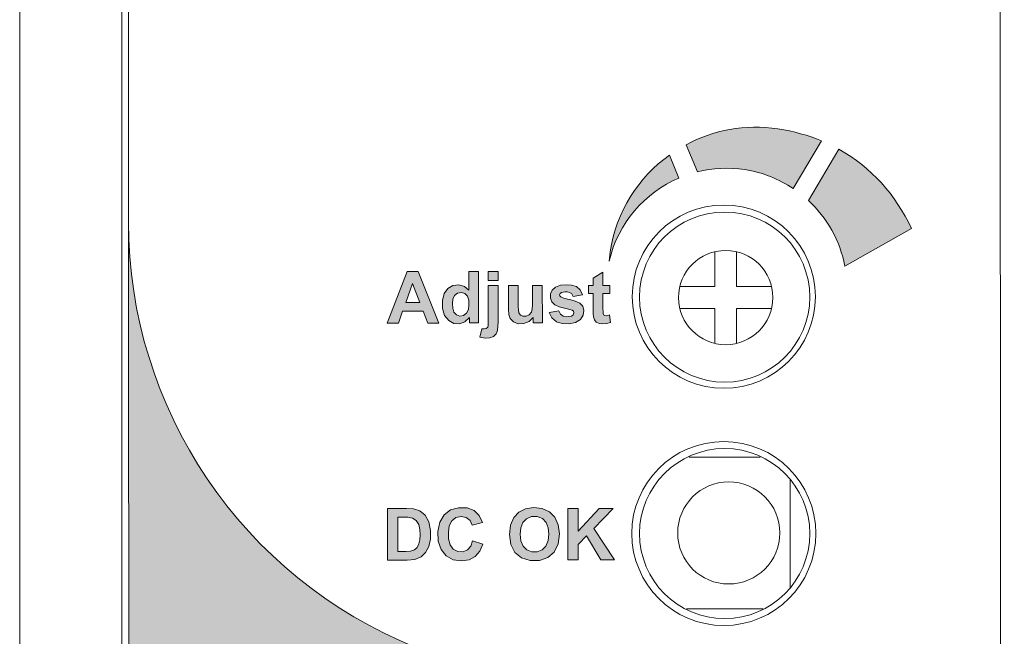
# Model space of a CAD drawing. Header units: millimetres. Extents: x 0 to 420, y 0 to 297.
# Tile 15 of 23: x 297 to 325, y 152 to 170. Entities that reach past the tile are written whole.
import ezdxf

# ---------------------------------------------------------------- set-up
doc = ezdxf.new("R2010")
doc.units = ezdxf.units.MM
doc.layers.get('0').update_dxf_attribs({"linetype": 'CONTINUOUS', "lineweight": 13})
doc.layers.get('Defpoints').update_dxf_attribs({"linetype": 'CONTINUOUS', "lineweight": 13})
doc.layers.add('Dimension', color=2, linetype='CONTINUOUS', lineweight=9)
doc.styles.get("Standard").update_dxf_attribs({"font": 'romans.shx'})
doc.dimstyles.new('yutana', dxfattribs={"dimtxt": 3.5, "dimasz": 3, "dimexe": 1, "dimexo": 0.6, "dimgap": 1.5, "dimtad": 1, "dimdec": 1, "dimzin": 0, "dimdsep": 46, "dimtxsty": 'Standard', "dimcen": 0, "dimadec": 0, "dimazin": 0, "dimtp": 0.01, "dimtm": 0.01, "dimtfac": 1, "dimtdec": 1, "dimtmove": 0, "dimatfit": 3, "dimfxl": 1, "dimtolj": 1, "dimtzin": 0, "dimlwd": 0, "dimlwe": 0, "dimarcsym": 0})

# ---------------------------------------------------------------- blocks, each defined once
blk = doc.blocks.new('*D8')
at = {"layer": 'Defpoints', "color": 0, "ltscale": 5}
for p in [(313.3115700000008, 208.8062694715), (348.5115700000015, 208.8062694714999), (313.3115700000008, 88.19373052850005)]:
    blk.add_point(p, dxfattribs=at)
at = {"layer": 'Dimension', "color": 0, "lineweight": 0, "ltscale": 5}
for p, q in [((314.5115700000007, 208.8062694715), (350.5115700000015, 208.8062694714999)), ((348.5115700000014, 94.19373052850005), (348.5115700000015, 202.8062694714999)), ((314.5115700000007, 88.19373052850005), (350.5115700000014, 88.19373052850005))]:
    blk.add_line(p, q, dxfattribs=at)
at = {"layer": 'Dimension', "color": 0, "ltscale": 5}
for points in [[(347.5115700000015, 202.8062694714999), (349.5115700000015, 202.8062694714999), (348.5115700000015, 208.8062694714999)], [(347.5115700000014, 94.19373052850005), (349.5115700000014, 94.19373052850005), (348.5115700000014, 88.19373052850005)]]:
    blk.add_solid(points, dxfattribs=at)
at = {"layer": 'Dimension', "color": 0, "ltscale": 5, "insert": (343.0115700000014, 148.5), "char_height": 5, "attachment_point": 5, "rotation": 90}
blk.add_mtext('\\A1;120.6', dxfattribs=at)

msp = doc.modelspace()

# ---------------------------------------------------------------- hatches: boundary and pattern name
h = msp.add_hatch(color=256)
edge = h.paths.add_edge_path()
edge.add_spline(control_points=[(320.570456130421, 166.0447052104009), (320.570456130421, 166.0447052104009), (319.6746349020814, 164.538661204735), (319.6746349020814, 164.538661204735)], knot_values=[0, 0, 0, 0, 1, 1, 1, 1], degree=3, periodic=0)
edge.add_spline(control_points=[(319.6746349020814, 164.538661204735), (320.2196667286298, 164.0295509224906), (320.601499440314, 163.3599023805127), (320.7451856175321, 162.6139759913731)], knot_values=[1, 1, 1, 1, 2, 2, 2, 2], degree=3, periodic=0)
edge.add_spline(control_points=[(320.7451856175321, 162.6139759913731), (320.7451856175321, 162.6139759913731), (322.7000271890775, 163.7208917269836), (322.7000271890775, 163.7208917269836)], knot_values=[2, 2, 2, 2, 3, 3, 3, 3], degree=3, periodic=0)
edge.add_spline(control_points=[(322.7000271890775, 163.7208917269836), (322.2299427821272, 164.7107298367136), (321.5274770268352, 165.51696894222), (320.570456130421, 166.0447052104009)], knot_values=[3, 3, 3, 3, 4, 4, 4, 4], degree=3, periodic=0)
edge = h.paths.add_edge_path()
edge.add_spline(control_points=[(320.0577980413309, 166.2948255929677), (319.6675392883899, 166.4553638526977), (319.2413589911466, 166.5759892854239), (318.7757093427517, 166.6460584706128)], knot_values=[0, 0, 0, 0, 1, 1, 1, 1], degree=3, periodic=0)
edge.add_spline(control_points=[(318.7757093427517, 166.6460584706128), (317.8129232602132, 166.7941794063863), (316.8776326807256, 166.6070325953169), (316.0811500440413, 166.1795218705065)], knot_values=[1, 1, 1, 1, 2, 2, 2, 2], degree=3, periodic=0)
edge.add_spline(control_points=[(316.0811500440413, 166.1795218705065), (316.0811500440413, 166.1795218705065), (316.4124265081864, 165.3821522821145), (316.4124265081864, 165.3821522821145)], knot_values=[2, 2, 2, 2, 3, 3, 3, 3], degree=3, periodic=0)
edge.add_spline(control_points=[(316.4124265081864, 165.3821522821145), (316.8550154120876, 165.4939081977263), (317.3259867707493, 165.5214037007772), (317.8058276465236, 165.4477867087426)], knot_values=[3, 3, 3, 3, 4, 4, 4, 4], degree=3, periodic=0)
edge.add_spline(control_points=[(317.8058276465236, 165.4477867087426), (318.3317900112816, 165.3679610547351), (318.8080830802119, 165.1683969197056), (319.2240634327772, 164.891667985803)], knot_values=[4, 4, 4, 4, 5, 5, 5, 5], degree=3, periodic=0)
edge.add_spline(control_points=[(319.2240634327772, 164.891667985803), (319.2240634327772, 164.891667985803), (320.0577980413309, 166.2948255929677), (320.0577980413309, 166.2948255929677)], knot_values=[5, 5, 5, 5, 6, 6, 6, 6], degree=3, periodic=0)
edge = h.paths.add_edge_path()
edge.add_spline(control_points=[(313.8225275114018, 162.7541143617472), (314.0850652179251, 163.8796560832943), (314.8678001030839, 164.7683816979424), (315.8718294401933, 165.2012141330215)], knot_values=[2, 2, 2, 2, 3, 3, 3, 3], degree=3, periodic=0)
edge.add_spline(control_points=[(315.8718294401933, 165.2012141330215), (315.8718294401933, 165.2012141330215), (315.5902222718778, 165.876184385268), (315.5902222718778, 165.876184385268)], knot_values=[3, 3, 3, 3, 4, 4, 4, 4], degree=3, periodic=0)
edge.add_spline(control_points=[(315.5902222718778, 165.876184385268), (314.6855315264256, 165.2216140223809), (314.0327350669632, 164.2211324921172), (313.8500230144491, 163.0308432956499)], knot_values=[0, 0, 0, 0, 1, 1, 1, 1], degree=3, periodic=0)
edge.add_line((313.8500230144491, 163.0308432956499), (313.8225275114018, 162.7541143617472))
h = msp.add_hatch(color=18)
edge = h.paths.add_edge_path()
edge.add_arc((312.5205824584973, 137.4517793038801), 42.20000000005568, 253.1805665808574, 286.8791258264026)
edge.add_arc((324.5412208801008, 97.83531489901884), 0.8000000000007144, 286.8791258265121, 360.0298462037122)
edge.add_line((325.341220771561, 97.8357316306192), (325.3196405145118, 139.2633636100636))
edge.add_arc((317.5851107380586, 139.2593345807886), 7.734530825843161, 0.0298462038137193, 68.03231065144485)
edge.add_line((320.4784724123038, 146.4322994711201), (308.1478410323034, 151.4061111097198))
edge.add_arc((313.1926944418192, 163.9128629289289), 13.48589585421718, 180.0298462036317, 248.0323106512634, ccw=False)
edge.add_line((299.7068004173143, 163.905837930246), (299.7412242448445, 97.82239621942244))
edge.add_arc((300.5412241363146, 97.82281295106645), 0.8000000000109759, 180.0298462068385, 253.1805665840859)
h.paths.add_polyline_path([(320.9692258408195, 107.6797162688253), (308.0803053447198, 107.6730022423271), (308.0649042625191, 137.2384685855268), (320.9538247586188, 137.2451826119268)], flags=16)
h = msp.add_hatch(color=256)
h.paths.add_polyline_path([(308.3640983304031, 161.2847504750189), (308.4958805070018, 160.9403092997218), (308.8252318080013, 160.9404808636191), (308.2136264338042, 162.4560054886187), (307.8859976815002, 162.455834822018), (307.3038768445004, 160.9396883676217), (307.6318501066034, 160.9398592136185), (307.756038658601, 161.2844337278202)])
h.paths.add_polyline_path([(307.8485782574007, 161.5407972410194), (308.0515461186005, 162.1031430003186), (308.2633679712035, 161.5410133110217)], flags=16)
h.paths.add_polyline_path([(308.9785264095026, 161.804125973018), (308.9259001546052, 161.6013161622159), (308.9279793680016, 161.3690664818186), (308.9913238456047, 161.159783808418), (309.1118186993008, 161.0095463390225), (309.2646004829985, 160.9283471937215), (309.4295831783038, 160.9172819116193), (309.5874304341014, 160.9755655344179), (309.719839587, 161.1021774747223), (309.7199235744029, 160.9409469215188), (309.9900192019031, 160.9410876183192), (309.9892295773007, 162.4569304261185), (309.6998414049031, 162.45677967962), (309.7001263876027, 161.9096982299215), (309.5708632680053, 162.0156070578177), (309.4102048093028, 162.0612796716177), (309.2357475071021, 162.0400259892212), (309.0868094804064, 161.9531036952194)])
h.paths.add_polyline_path([(309.2822391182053, 161.7499466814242), (309.3711334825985, 161.818457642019), (309.4814238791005, 161.8388509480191), (309.5822160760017, 161.805629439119), (309.6579066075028, 161.7249751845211), (309.6965177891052, 161.6085844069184), (309.7057755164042, 161.472041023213), (309.6890903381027, 161.3369675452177), (309.636337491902, 161.2287092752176), (309.5459012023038, 161.1608431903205), (309.4406501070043, 161.1427153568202), (309.3401449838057, 161.177161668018), (309.2651417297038, 161.2595007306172), (309.2283234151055, 161.3752800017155), (309.2180204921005, 161.5106769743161), (309.2331053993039, 161.6428918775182)], flags=16)
h.paths.add_polyline_path([(310.5602989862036, 162.0410600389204), (310.2709108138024, 162.0409092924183), (310.2714573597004, 160.9917049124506), (310.2704334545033, 160.9285326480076), (310.2687388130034, 160.8697240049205), (310.2560656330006, 160.816739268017), (310.2144582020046, 160.7781624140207), (310.1510000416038, 160.7647841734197), (310.0800232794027, 160.7740472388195), (310.0291652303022, 160.5256291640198), (310.177169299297, 160.4974125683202), (310.314892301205, 160.5016543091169), (310.4291525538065, 160.5436346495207), (310.5063681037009, 160.6197190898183), (310.5449207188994, 160.7223118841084), (310.5574535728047, 160.8435416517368), (310.5608540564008, 160.9754914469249)])
h.paths.add_polyline_path([(310.270694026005, 162.4570770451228), (310.2708347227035, 162.1869814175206), (310.5602228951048, 162.1871321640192), (310.5600821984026, 162.4572277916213)])
h.paths.add_polyline_path([(311.151133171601, 162.0413678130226), (310.8617449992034, 162.0412170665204), (310.8621083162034, 161.343757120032), (310.8721225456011, 161.1942289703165), (310.9188814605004, 161.0685231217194), (311.0117555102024, 160.9732829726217), (311.1471305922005, 160.9203307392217), (311.3117187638, 160.9232391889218), (311.4704428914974, 160.9889238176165), (311.5898367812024, 161.1062521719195), (311.5899223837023, 160.9419210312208), (311.8600180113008, 160.9420617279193), (311.859445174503, 162.0417367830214), (311.5700570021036, 162.0415860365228), (311.5702989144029, 161.5771869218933), (311.5683445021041, 161.4613992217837), (311.5629603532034, 161.3537201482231), (311.5395310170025, 161.2587791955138), (311.4742354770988, 161.183052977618), (311.3820716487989, 161.1419206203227), (311.2911732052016, 161.1416995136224), (311.2183572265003, 161.1740521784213), (311.1717314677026, 161.2393233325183), (311.1562613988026, 161.328789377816), (311.152894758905, 161.4282922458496), (311.1513967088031, 161.5354552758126)])
h.paths.add_polyline_path([(312.3651458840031, 161.7725761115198), (312.3835579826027, 161.8096182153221), (312.4211741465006, 161.8357911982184), (312.4706354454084, 161.8478176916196), (312.5264668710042, 161.8537662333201), (312.5893034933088, 161.8538614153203), (312.6589845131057, 161.8416647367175), (312.726187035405, 161.8002719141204), (312.7694619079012, 161.7225057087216), (313.0422877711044, 161.7722572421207), (312.9711387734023, 161.9137780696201), (312.8608501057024, 162.0090148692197), (312.7207840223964, 162.0534092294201), (312.5563768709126, 162.064148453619), (312.3892705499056, 162.0483490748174), (312.2497814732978, 161.9965245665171), (312.1523071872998, 161.9086647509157), (312.1014770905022, 161.7946215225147), (312.0985666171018, 161.6705953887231), (312.1408105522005, 161.5617432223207), (312.2249189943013, 161.4784813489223), (312.3539149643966, 161.4167938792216), (312.5068313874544, 161.3757352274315), (312.6711330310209, 161.336775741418), (312.7330714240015, 161.320879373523), (312.7758236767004, 161.2885727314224), (312.7887261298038, 161.2360385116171), (312.7661018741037, 161.1814186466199), (312.7128781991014, 161.1442942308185), (312.6414795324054, 161.1278645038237), (312.5595330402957, 161.1248840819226), (312.4676219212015, 161.1429664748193), (312.390670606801, 161.2006669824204), (312.3480045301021, 161.29509398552), (312.0558832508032, 161.2508445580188), (312.1363017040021, 161.0908886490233), (312.2709853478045, 160.9785980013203), (312.4459785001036, 160.9243982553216), (312.6486501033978, 160.9170434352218), (312.8360624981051, 160.9548541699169), (312.978317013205, 161.0445051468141), (313.0603421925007, 161.1684796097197), (313.0807048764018, 161.3066463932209), (313.0463031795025, 161.43093301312), (312.956479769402, 161.5247309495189), (312.8216200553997, 161.5851632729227), (312.6651241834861, 161.6289169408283), (312.6035923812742, 161.643781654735), (312.4937846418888, 161.6724088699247), (312.4439813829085, 161.6858918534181), (312.4012591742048, 161.7049992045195), (312.3713760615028, 161.7349494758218)])
h.paths.add_polyline_path([(313.3512928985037, 161.811003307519), (313.3515435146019, 161.329895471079), (313.3531128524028, 161.2210340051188), (313.3615579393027, 161.1202996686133), (313.3879044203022, 161.0331043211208), (313.4441345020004, 160.9686109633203), (313.5272086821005, 160.9300888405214), (313.6279169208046, 160.915569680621), (313.7410233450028, 160.9234602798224), (313.8616113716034, 160.9587795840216), (313.8353117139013, 161.1832140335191), (313.7841339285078, 161.1649167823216), (313.7353101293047, 161.1553384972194), (313.6906959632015, 161.1605572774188), (313.657621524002, 161.1837761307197), (313.6435890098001, 161.2215534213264), (313.6422963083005, 161.2655539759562), (313.6409135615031, 161.3648416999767), (313.6406810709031, 161.8111540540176), (313.8391186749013, 161.8112574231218), (313.8389980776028, 162.0427679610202), (313.6405604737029, 162.0426645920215), (313.640358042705, 162.43127156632), (313.3510588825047, 162.2602439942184), (313.3511723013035, 162.0425138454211), (313.2188805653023, 162.0424449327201), (313.2190011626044, 161.8109343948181)])
h = msp.add_hatch(color=256)
h.paths.add_polyline_path([(308.2649343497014, 155.4172318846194), (308.0812380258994, 155.4776410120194), (307.8703336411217, 155.4901825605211), (307.3108498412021, 155.4898911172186), (307.3116394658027, 153.9740483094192), (307.8876597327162, 153.9743483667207), (308.1117719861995, 153.9944639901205), (308.2976508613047, 154.0692102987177), (308.4323557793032, 154.1945932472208), (308.5268409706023, 154.3710647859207), (308.5760540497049, 154.5920487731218), (308.576874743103, 154.8463562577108), (308.525888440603, 155.0938532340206), (308.4163279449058, 155.2889906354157)])
h.paths.add_polyline_path([(308.1568434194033, 155.1407122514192), (308.2294272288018, 155.0217097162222), (308.2618432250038, 154.8677374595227), (308.2675278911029, 154.7130922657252), (308.2597759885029, 154.5733302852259), (308.2348453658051, 154.4480382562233), (308.1863204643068, 154.3431105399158), (308.1025997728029, 154.2712922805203), (307.9843769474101, 154.236344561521), (307.8468740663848, 154.2306424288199), (307.6174305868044, 154.2305229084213), (307.6169079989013, 155.2337352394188), (307.7547118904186, 155.2338070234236), (307.9085409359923, 155.2304444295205), (308.0464449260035, 155.2086652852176)], flags=16)
h.paths.add_polyline_path([(309.4749700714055, 155.2567344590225), (309.6221940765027, 155.2288346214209), (309.7358311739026, 155.1406788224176), (309.8015647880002, 155.0033626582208), (310.1046960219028, 155.0751786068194), (310.0091260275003, 155.2827203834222), (309.8558314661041, 155.4266036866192), (309.6484461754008, 155.504887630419), (309.3990117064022, 155.5134295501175), (309.1635700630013, 155.4462354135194), (308.9757695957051, 155.3037514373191), (308.8459614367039, 155.0910336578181), (308.7878936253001, 154.8154859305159), (308.8004825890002, 154.5298671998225), (308.8848316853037, 154.2874643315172), (309.0389620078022, 154.1010998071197), (309.2459502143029, 153.9856038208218), (309.4841366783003, 153.9503756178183), (309.7105546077, 153.9834462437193), (309.8893456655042, 154.0770271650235), (310.0209239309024, 154.2311883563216), (310.1105369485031, 154.4440396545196), (309.8128331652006, 154.534835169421), (309.7564108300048, 154.3812488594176), (309.6636951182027, 154.2720718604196), (309.5327070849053, 154.217103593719), (309.3765724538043, 154.2239785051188), (309.2398950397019, 154.2963084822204), (309.1496318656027, 154.4247249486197), (309.1069371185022, 154.5972294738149), (309.0998842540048, 154.7940256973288), (309.1263807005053, 154.9813422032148), (309.2004016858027, 155.1307608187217), (309.3214675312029, 155.2244083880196)])
h.paths.add_polyline_path([(311.3643011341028, 155.4834340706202), (311.1739471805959, 155.3862412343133), (311.0211664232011, 155.2214085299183), (310.9225936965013, 154.9960904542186), (310.8931171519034, 154.7245337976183), (310.9335180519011, 154.4298212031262), (311.0555637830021, 154.1976366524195), (311.2467605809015, 154.0376353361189), (311.4983616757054, 153.9572224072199), (311.778866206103, 153.9601882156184), (312.021920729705, 154.0454456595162), (312.2090917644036, 154.2109897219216), (312.3261822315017, 154.4482676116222), (312.3620397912, 154.7450360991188), (312.3275691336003, 155.0117653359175), (312.2260040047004, 155.2317956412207), (312.0674272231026, 155.3920304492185), (311.8554571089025, 155.4911127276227), (311.6007492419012, 155.5194486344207)])
h.paths.add_polyline_path([(311.5394156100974, 155.2497486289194), (311.7129797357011, 155.2509438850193), (311.8620169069, 155.1920196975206), (311.9684971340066, 155.0814775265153), (312.0300373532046, 154.9251212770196), (312.0479051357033, 154.7373503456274), (312.0282791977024, 154.5447706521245), (311.9621349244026, 154.38492828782), (311.8534387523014, 154.2749163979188), (311.7110015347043, 154.2178522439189), (311.549120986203, 154.2176255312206), (311.4055893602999, 154.2744576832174), (311.2964229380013, 154.3839226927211), (311.2289315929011, 154.542835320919), (311.2073046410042, 154.7350327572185), (311.2261741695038, 154.9212436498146), (311.2865371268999, 155.0767149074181), (311.3907841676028, 155.1882885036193)], flags=16)
h.paths.add_polyline_path([(312.6060649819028, 153.97680625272), (312.9119896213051, 153.9769656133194), (312.9117512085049, 154.4346467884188), (313.1579441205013, 154.6873007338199), (313.5782714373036, 153.9773126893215), (313.9744576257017, 153.9775190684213), (313.3710837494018, 154.902213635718), (313.9433511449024, 155.4933460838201), (313.5316620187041, 155.4931316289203), (312.9115498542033, 154.821186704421), (312.9111999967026, 155.4928084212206), (312.6052753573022, 155.4926490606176)])

# ---------------------------------------------------------------- linework, layer by layer
for p, q in [((296.5115700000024, 92.53237196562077), (296.5115700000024, 206.1760801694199)), ((299.5115701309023, 201.1441052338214), (299.5115739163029, 97.5643440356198)), ((313.8500230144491, 163.0308432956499), (313.8225275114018, 162.7541143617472)), ((316.9243077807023, 163.0360468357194), (316.9243077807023, 162.0085213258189)), ((317.5643077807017, 162.0085213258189), (317.5643077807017, 163.0360468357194)), ((307.885997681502, 162.4558348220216), (307.3038768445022, 160.9396883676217)), ((308.2136264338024, 162.4560054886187), (307.885997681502, 162.4558348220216)), ((308.8252318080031, 160.9404808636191), (308.2136264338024, 162.4560054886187)), ((309.9892295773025, 162.4569304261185), (309.6998414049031, 162.45677967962)), ((309.6998414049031, 162.45677967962), (309.7001263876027, 161.9096982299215)), ((309.9900192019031, 160.9410876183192), (309.9892295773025, 162.4569304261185)), ((310.5600821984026, 162.4572277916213), (310.2706940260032, 162.4570770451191)), ((310.2706940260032, 162.4570770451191), (310.2708347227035, 162.1869814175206)), ((310.5602228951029, 162.1871321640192), (310.5600821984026, 162.4572277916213)), ((313.6403580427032, 162.43127156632), (313.3510588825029, 162.2602439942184)), ((313.3510588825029, 162.2602439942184), (313.3511723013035, 162.0425138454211)), ((313.6405604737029, 162.0426645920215), (313.6403580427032, 162.43127156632)), ((307.8485782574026, 161.5407972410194), (308.0515461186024, 162.1031430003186)), ((308.0515461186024, 162.1031430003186), (308.2633679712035, 161.5410133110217)), ((310.2708347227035, 162.1869814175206), (310.5602228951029, 162.1871321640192)), ((310.5602989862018, 162.0410600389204), (310.2709108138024, 162.0409092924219)), ((310.2709108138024, 162.0409092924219), (310.2714573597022, 160.9917049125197)), ((310.5608540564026, 160.9754914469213), (310.5602989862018, 162.0410600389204)), ((311.1511331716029, 162.0413678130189), (310.8617449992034, 162.0412170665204)), ((310.8617449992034, 162.0412170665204), (310.8621083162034, 161.3437571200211)), ((311.1513967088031, 161.5354552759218), (311.1511331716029, 162.0413678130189)), ((311.859445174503, 162.0417367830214), (311.5700570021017, 162.0415860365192)), ((311.5700570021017, 162.0415860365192), (311.5702989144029, 161.5771869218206)), ((311.8600180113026, 160.9420617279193), (311.859445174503, 162.0417367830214)), ((313.3511723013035, 162.0425138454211), (313.2188805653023, 162.0424449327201)), ((313.2188805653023, 162.0424449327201), (313.2190011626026, 161.8109343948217)), ((313.8389980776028, 162.0427679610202), (313.6405604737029, 162.0426645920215)), ((313.8391186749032, 161.8112574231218), (313.8389980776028, 162.0427679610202)), ((316.9243077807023, 162.0085213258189), (315.8967822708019, 162.0085213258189)), ((318.5918332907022, 162.0085213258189), (317.5643077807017, 162.0085213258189)), ((312.6651241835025, 161.628916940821), (312.6035923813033, 161.6437816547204)), ((312.769461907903, 161.7225057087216), (313.0422877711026, 161.7722572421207)), ((313.2190011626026, 161.8109343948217), (313.3512928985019, 161.811003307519)), ((313.3512928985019, 161.811003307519), (313.3515435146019, 161.3298954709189)), ((313.6406810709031, 161.8111540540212), (313.8391186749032, 161.8112574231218)), ((313.6409135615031, 161.3648417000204), (313.6406810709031, 161.8111540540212)), ((308.2633679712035, 161.5410133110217), (307.8485782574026, 161.5407972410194)), ((312.2249189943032, 161.4784813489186), (312.3539149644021, 161.4167938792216)), ((312.8216200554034, 161.5851632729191), (312.6651241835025, 161.628916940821)), ((313.6422963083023, 161.2655539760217), (313.6409135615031, 161.3648417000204)), ((315.8967822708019, 161.3685213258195), (316.9243077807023, 161.3685213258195)), ((316.9243077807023, 161.3685213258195), (316.9243077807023, 160.3409958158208)), ((317.5643077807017, 161.3685213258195), (318.5918332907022, 161.3685213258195)), ((317.5643077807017, 160.3409958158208), (317.5643077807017, 161.3685213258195)), ((307.6318501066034, 160.9398592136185), (307.7560386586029, 161.2844337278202)), ((307.7560386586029, 161.2844337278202), (308.3640983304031, 161.2847504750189)), ((308.3640983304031, 161.2847504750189), (308.4958805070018, 160.9403092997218)), ((309.5874304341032, 160.9755655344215), (309.7198395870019, 161.1021774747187)), ((309.7198395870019, 161.1021774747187), (309.7199235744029, 160.9409469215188)), ((311.4704428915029, 160.9889238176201), (311.5898367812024, 161.1062521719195)), ((311.5898367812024, 161.1062521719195), (311.5899223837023, 160.9419210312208)), ((312.3480045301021, 161.29509398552), (312.0558832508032, 161.2508445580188)), ((313.8616113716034, 160.9587795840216), (313.8353117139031, 161.1832140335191)), ((307.3038768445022, 160.9396883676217), (307.6318501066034, 160.9398592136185)), ((308.4958805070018, 160.9403092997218), (308.8252318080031, 160.9404808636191)), ((309.7199235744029, 160.9409469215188), (309.9900192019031, 160.9410876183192)), ((310.0800232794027, 160.7740472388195), (310.0291652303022, 160.5256291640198)), ((311.5899223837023, 160.9419210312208), (311.8600180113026, 160.9420617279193)), ((318.2590003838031, 156.9959599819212), (316.1709102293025, 156.9959599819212)), ((319.1349553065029, 153.1629051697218), (319.1349553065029, 156.3418236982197)), ((307.8703336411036, 155.4901825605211), (307.3108498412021, 155.4898911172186)), ((307.3108498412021, 155.4898911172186), (307.3116394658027, 153.9740483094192)), ((312.9111999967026, 155.4928084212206), (312.6052753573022, 155.4926490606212)), ((312.6052753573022, 155.4926490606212), (312.6060649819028, 153.97680625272)), ((312.9115498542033, 154.821186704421), (312.9111999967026, 155.4928084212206)), ((313.5316620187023, 155.4931316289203), (312.9115498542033, 154.821186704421)), ((313.3710837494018, 154.9022136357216), (313.9433511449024, 155.4933460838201)), ((313.9433511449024, 155.4933460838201), (313.5316620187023, 155.4931316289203)), ((307.6169079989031, 155.2337352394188), (307.7547118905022, 155.23380702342)), ((307.6174305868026, 154.2305229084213), (307.6169079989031, 155.2337352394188)), ((309.801564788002, 155.0033626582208), (310.1046960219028, 155.0751786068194)), ((313.9744576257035, 153.9775190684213), (313.3710837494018, 154.9022136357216)), ((310.1105369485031, 154.4440396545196), (309.8128331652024, 154.534835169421)), ((312.9117512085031, 154.4346467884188), (313.1579441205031, 154.6873007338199)), ((312.9119896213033, 153.9769656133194), (312.9117512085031, 154.4346467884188)), ((313.1579441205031, 154.6873007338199), (313.5782714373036, 153.9773126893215)), ((307.846874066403, 154.2306424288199), (307.6174305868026, 154.2305229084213)), ((307.3116394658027, 153.9740483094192), (307.8876597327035, 153.9743483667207)), ((312.6060649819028, 153.97680625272), (312.9119896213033, 153.9769656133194)), ((313.5782714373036, 153.9773126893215), (313.9744576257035, 153.9775190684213)), ((316.0894604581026, 152.5459599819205), (318.340450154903, 152.5459599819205))]:
    msp.add_line(p, q)
at = {"flags": 128}
for points in [[(320.4784724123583, 146.4322994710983, -0.3057424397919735), (325.3196405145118, 139.2633636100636), (325.287542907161, 200.8811591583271, 0.3304798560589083), (324.7190282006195, 201.6465195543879, 0.1481066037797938), (300.2552634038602, 201.6337760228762, 0.3304798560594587), (299.6875463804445, 200.8678237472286), (299.7068004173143, 163.905837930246, 0.3057424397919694), (308.1478410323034, 151.4061111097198)], [(300.309738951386, 97.05703582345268, 0.1481066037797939), (324.7735037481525, 97.06977935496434, 0.3304798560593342), (325.341220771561, 97.8357316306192), (325.3196405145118, 139.2633636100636, 0.3057424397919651), (320.4784724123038, 146.4322994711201), (308.1478410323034, 151.4061111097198, -0.305742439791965), (299.7068004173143, 163.905837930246), (299.7412242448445, 97.82239621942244, 0.3304798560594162)]]:
    msp.add_lwpolyline(points, format="xyb", close=True, dxfattribs=at)
for points in [[(309.7001263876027, 161.9096982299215), (309.5708632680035, 162.0156070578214), (309.4102048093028, 162.0612796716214), (309.2357475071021, 162.0400259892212), (309.0868094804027, 161.9531036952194), (308.9785264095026, 161.8041259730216), (308.9259001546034, 161.6013161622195), (308.9279793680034, 161.3690664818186), (308.9913238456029, 161.1597838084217), (309.1118186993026, 161.0095463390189)], [(312.5563768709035, 162.064148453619), (312.389270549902, 162.0483490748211), (312.2497814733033, 161.9965245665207), (312.1523071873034, 161.9086647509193), (312.1014770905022, 161.7946215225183), (312.0985666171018, 161.6705953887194), (312.1408105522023, 161.5617432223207), (312.2249189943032, 161.4784813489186)], [(313.0422877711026, 161.7722572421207), (312.9711387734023, 161.9137780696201), (312.8608501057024, 162.0090148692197), (312.7207840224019, 162.0534092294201), (312.5563768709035, 162.064148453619)], [(309.2180204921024, 161.5106769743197), (309.2331053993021, 161.6428918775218), (309.2822391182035, 161.7499466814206), (309.3711334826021, 161.818457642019), (309.4814238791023, 161.8388509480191), (309.5822160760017, 161.805629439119), (309.6579066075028, 161.7249751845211), (309.6965177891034, 161.6085844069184), (309.7057755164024, 161.4720410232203)], [(312.6035923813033, 161.6437816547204), (312.4937846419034, 161.6724088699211), (312.4439813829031, 161.6858918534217), (312.401259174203, 161.7049992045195), (312.3713760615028, 161.7349494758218), (312.3651458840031, 161.7725761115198), (312.3835579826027, 161.8096182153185), (312.4211741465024, 161.8357911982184), (312.4706354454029, 161.8478176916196), (312.5264668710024, 161.8537662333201), (312.5893034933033, 161.8538614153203), (312.658984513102, 161.8416647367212)], [(312.658984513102, 161.8416647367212), (312.7261870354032, 161.8002719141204), (312.769461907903, 161.7225057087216)], [(309.636337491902, 161.2287092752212), (309.5459012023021, 161.1608431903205), (309.4406501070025, 161.1427153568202), (309.340144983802, 161.1771616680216), (309.265141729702, 161.2595007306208), (309.2283234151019, 161.3752800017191), (309.2180204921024, 161.5106769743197)], [(309.7057755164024, 161.4720410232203), (309.6890903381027, 161.3369675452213), (309.636337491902, 161.2287092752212)], [(311.5395310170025, 161.2587791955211), (311.4742354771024, 161.1830529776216), (311.3820716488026, 161.141920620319), (311.2911732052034, 161.1416995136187), (311.2183572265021, 161.1740521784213), (311.1717314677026, 161.2393233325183), (311.1562613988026, 161.3287893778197), (311.1528947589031, 161.4282922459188), (311.1513967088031, 161.5354552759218)], [(311.5702989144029, 161.5771869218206), (311.5683445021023, 161.4613992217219), (311.5629603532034, 161.3537201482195), (311.5395310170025, 161.2587791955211)], [(312.0558832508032, 161.2508445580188), (312.1363017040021, 161.0908886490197), (312.2709853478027, 160.9785980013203), (312.4459785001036, 160.9243982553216), (312.6486501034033, 160.9170434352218), (312.8360624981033, 160.9548541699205), (312.9783170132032, 161.0445051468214), (313.0603421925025, 161.1684796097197), (313.0807048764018, 161.3066463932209), (313.0463031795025, 161.43093301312)], [(312.3539149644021, 161.4167938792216), (312.5068313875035, 161.3757352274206), (312.6711330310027, 161.3367757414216)], [(313.0463031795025, 161.43093301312), (312.956479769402, 161.5247309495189), (312.8216200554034, 161.5851632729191)], [(310.8621083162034, 161.3437571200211), (310.8721225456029, 161.1942289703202), (310.9188814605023, 161.0685231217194), (311.0117555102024, 160.9732829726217), (311.1471305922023, 160.9203307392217), (311.3117187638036, 160.9232391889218), (311.4704428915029, 160.9889238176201)], [(312.4676219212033, 161.1429664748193), (312.3906706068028, 161.2006669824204), (312.3480045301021, 161.29509398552)], [(312.6711330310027, 161.3367757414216), (312.7330714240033, 161.3208793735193), (312.7758236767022, 161.2885727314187), (312.7887261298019, 161.2360385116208), (312.7661018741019, 161.1814186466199), (312.7128781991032, 161.1442942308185), (312.6414795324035, 161.1278645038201), (312.559533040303, 161.1248840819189), (312.4676219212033, 161.1429664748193)], [(313.3515435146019, 161.3298954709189), (313.3531128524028, 161.2210340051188), (313.3615579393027, 161.1202996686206), (313.3879044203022, 161.0331043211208), (313.4441345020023, 160.9686109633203), (313.5272086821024, 160.9300888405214), (313.6279169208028, 160.915569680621), (313.7410233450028, 160.9234602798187), (313.8616113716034, 160.9587795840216)], [(313.8353117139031, 161.1832140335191), (313.7841339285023, 161.1649167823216), (313.7353101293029, 161.1553384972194), (313.6906959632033, 161.1605572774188), (313.657621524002, 161.1837761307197), (313.6435890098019, 161.2215534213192), (313.6422963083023, 161.2655539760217)], [(309.1118186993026, 161.0095463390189), (309.2646004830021, 160.9283471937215), (309.429583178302, 160.9172819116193), (309.5874304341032, 160.9755655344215)], [(310.0291652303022, 160.5256291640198), (310.1771692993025, 160.4974125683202), (310.3148923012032, 160.5016543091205), (310.4291525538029, 160.5436346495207), (310.5063681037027, 160.6197190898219), (310.5449207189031, 160.7223118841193), (310.5574535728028, 160.8435416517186), (310.5608540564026, 160.9754914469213)], [(310.2714573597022, 160.9917049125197), (310.2704334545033, 160.9285326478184), (310.2687388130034, 160.8697240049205), (310.2560656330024, 160.8167392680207), (310.2144582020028, 160.7781624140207), (310.1510000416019, 160.7647841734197), (310.0800232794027, 160.7740472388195)], [(307.8876597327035, 153.9743483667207), (308.1117719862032, 153.9944639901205), (308.2976508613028, 154.0692102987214), (308.4323557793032, 154.1945932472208), (308.5268409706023, 154.3710647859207), (308.5760540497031, 154.5920487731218), (308.576874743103, 154.8463562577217), (308.525888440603, 155.0938532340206), (308.4163279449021, 155.2889906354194), (308.2649343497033, 155.4172318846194), (308.0812380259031, 155.4776410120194), (307.8703336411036, 155.4901825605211)], [(310.1046960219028, 155.0751786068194), (310.0091260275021, 155.2827203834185), (309.8558314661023, 155.4266036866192), (309.6484461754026, 155.504887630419), (309.3990117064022, 155.5134295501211), (309.1635700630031, 155.4462354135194), (308.9757695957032, 155.3037514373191), (308.8459614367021, 155.0910336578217), (308.7878936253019, 154.8154859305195), (308.8004825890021, 154.5298671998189), (308.8848316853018, 154.2874643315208)], [(312.3620397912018, 154.7450360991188), (312.3275691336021, 155.0117653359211), (312.2260040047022, 155.2317956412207), (312.0674272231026, 155.3920304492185), (311.8554571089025, 155.4911127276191), (311.600749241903, 155.5194486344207), (311.3643011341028, 155.4834340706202), (311.1739471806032, 155.3862412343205), (311.0211664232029, 155.2214085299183), (310.9225936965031, 154.9960904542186), (310.8931171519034, 154.7245337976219)], [(307.7547118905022, 155.23380702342), (307.9085409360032, 155.2304444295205), (308.0464449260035, 155.2086652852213), (308.1568434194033, 155.1407122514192), (308.2294272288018, 155.0217097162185), (308.2618432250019, 154.867737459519), (308.2675278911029, 154.7130922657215), (308.2597759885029, 154.5733302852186), (308.2348453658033, 154.4480382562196), (308.1863204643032, 154.3431105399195), (308.1025997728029, 154.2712922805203), (307.9843769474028, 154.236344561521), (307.846874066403, 154.2306424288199)], [(309.1263807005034, 154.9813422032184), (309.2004016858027, 155.1307608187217), (309.3214675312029, 155.2244083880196), (309.4749700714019, 155.2567344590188), (309.6221940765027, 155.2288346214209), (309.7358311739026, 155.1406788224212), (309.801564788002, 155.0033626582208)], [(311.2073046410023, 154.7350327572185), (311.226174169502, 154.9212436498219), (311.2865371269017, 155.0767149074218), (311.3907841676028, 155.1882885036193), (311.5394156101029, 155.2497486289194), (311.7129797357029, 155.2509438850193), (311.8620169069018, 155.1920196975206), (311.968497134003, 155.0814775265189), (312.0300373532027, 154.9251212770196), (312.0479051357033, 154.7373503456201)], [(309.8128331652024, 154.534835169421), (309.756410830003, 154.3812488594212), (309.6636951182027, 154.2720718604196), (309.5327070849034, 154.217103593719), (309.3765724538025, 154.2239785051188), (309.2398950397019, 154.2963084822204), (309.1496318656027, 154.4247249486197), (309.1069371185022, 154.5972294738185), (309.099884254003, 154.7940256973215), (309.1263807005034, 154.9813422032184)], [(310.8931171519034, 154.7245337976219), (310.9335180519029, 154.429821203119), (311.0555637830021, 154.1976366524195), (311.2467605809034, 154.0376353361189), (311.4983616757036, 153.9572224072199), (311.778866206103, 153.9601882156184), (312.0219207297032, 154.0454456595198), (312.2090917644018, 154.2109897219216), (312.3261822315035, 154.4482676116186), (312.3620397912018, 154.7450360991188)], [(312.0479051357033, 154.7373503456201), (312.0282791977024, 154.5447706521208), (311.9621349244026, 154.38492828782), (311.8534387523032, 154.2749163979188), (311.7110015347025, 154.2178522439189), (311.549120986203, 154.2176255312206), (311.4055893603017, 154.274457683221), (311.2964229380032, 154.3839226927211), (311.2289315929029, 154.542835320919), (311.2073046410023, 154.7350327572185)], [(308.8848316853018, 154.2874643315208), (309.0389620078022, 154.1010998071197), (309.2459502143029, 153.9856038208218), (309.4841366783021, 153.9503756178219), (309.7105546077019, 153.9834462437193), (309.8893456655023, 154.0770271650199), (310.0209239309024, 154.2311883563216), (310.1105369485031, 154.4440396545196)]]:
    msp.add_lwpolyline(points)
for centre, radius in [((317.1895874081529, 161.7150100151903), 2.6907556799), ((317.2149553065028, 161.7023644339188), 2.5), ((317.244307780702, 161.6885213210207), 1.385), ((317.1895874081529, 154.7542195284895), 2.703020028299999), ((317.2149553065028, 154.7523644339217), 2.5), ((317.3349553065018, 154.7709599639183), 1.5)]:
    msp.add_circle(centre, radius)
for points in [[(318.7757093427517, 166.6460584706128), (317.8129232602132, 166.7941794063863), (316.8776326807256, 166.6070325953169), (316.0811500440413, 166.1795218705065)], [(320.0577980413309, 166.2948255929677), (319.6675392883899, 166.4553638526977), (319.2413589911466, 166.5759892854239), (318.7757093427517, 166.6460584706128)], [(319.2240634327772, 164.891667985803), (319.2240634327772, 164.891667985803), (320.0577980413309, 166.2948255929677), (320.0577980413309, 166.2948255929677)], [(316.0811500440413, 166.1795218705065), (316.0811500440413, 166.1795218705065), (316.4124265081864, 165.3821522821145), (316.4124265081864, 165.3821522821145)], [(320.570456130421, 166.0447052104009), (320.570456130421, 166.0447052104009), (319.6746349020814, 164.538661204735), (319.6746349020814, 164.538661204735)], [(322.7000271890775, 163.7208917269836), (322.2299427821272, 164.7107298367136), (321.5274770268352, 165.51696894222), (320.570456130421, 166.0447052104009)], [(315.5902222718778, 165.876184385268), (314.6855315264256, 165.2216140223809), (314.0327350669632, 164.2211324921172), (313.8500230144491, 163.0308432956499)], [(315.8718294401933, 165.2012141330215), (315.8718294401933, 165.2012141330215), (315.5902222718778, 165.876184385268), (315.5902222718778, 165.876184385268)], [(316.4124265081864, 165.3821522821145), (316.8550154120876, 165.4939081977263), (317.3259867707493, 165.5214037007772), (317.8058276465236, 165.4477867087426)], [(317.8058276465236, 165.4477867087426), (318.3317900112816, 165.3679610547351), (318.8080830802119, 165.1683969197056), (319.2240634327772, 164.891667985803)], [(313.8225275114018, 162.7541143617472), (314.0850652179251, 163.8796560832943), (314.8678001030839, 164.7683816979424), (315.8718294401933, 165.2012141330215)], [(319.6746349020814, 164.538661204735), (320.2196667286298, 164.0295509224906), (320.601499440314, 163.3599023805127), (320.7451856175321, 162.6139759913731)], [(320.7451856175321, 162.6139759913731), (320.7451856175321, 162.6139759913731), (322.7000271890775, 163.7208917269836), (322.7000271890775, 163.7208917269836)]]:
    msp.add_open_spline(points, degree=3)

# ---------------------------------------------------------------- dimensions: what is measured, and where the dimension line sits
at = {"layer": 'Dimension', "color": 7}
dim = msp.add_linear_dim(base=(348.5115700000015, 208.8062694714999), p1=(313.3115700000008, 88.19373052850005), p2=(313.3115700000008, 208.8062694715), angle=90, dimstyle='yutana', override={"dimscale": 2, "dimtxt": 2.5, "dimasz": 3}, dxfattribs=at)
dim.commit()
dim.dimension.update_dxf_attribs({"geometry": '*D8', "text_midpoint": (343.0115700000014, 148.5)})

doc.saveas('drawing.dxf')
